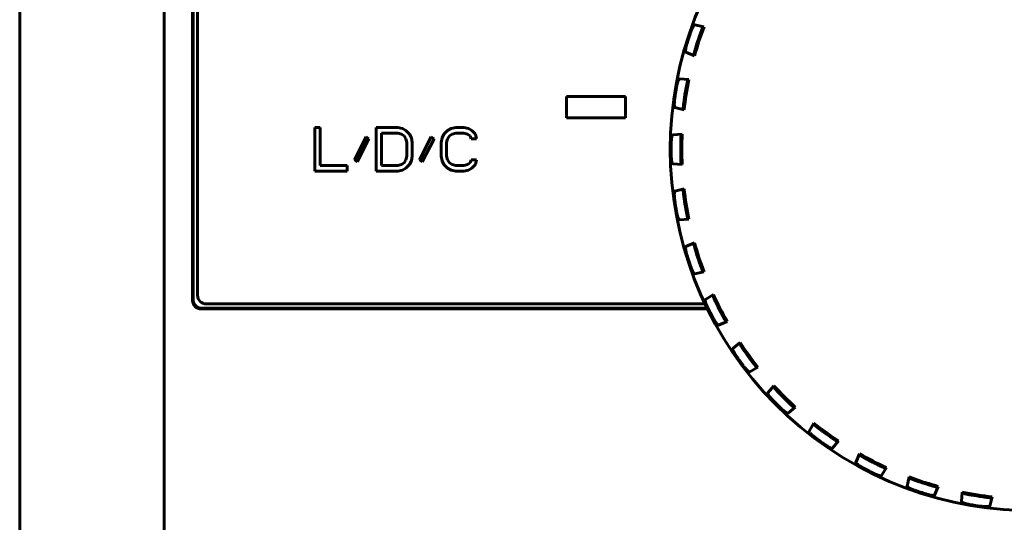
# Model space of a CAD drawing. Header units: millimetres. Extents: x 0 to 594, y 0 to 420.
# Tile 6 of 24: x 175 to 192, y 257 to 265. Entities that reach past the tile are written whole.
import ezdxf

# ---------------------------------------------------------------- set-up
doc = ezdxf.new("R2010")
doc.units = ezdxf.units.MM
doc.linetypes.add('K5LT_BASIC', pattern=[0])
doc.layers.add('Системный слой', color=7, linetype='Continuous')

msp = doc.modelspace()

# ---------------------------------------------------------------- linework, layer by layer
at = {"layer": 'Системный слой', "color": 150, "linetype": 'K5LT_BASIC', "lineweight": 60, "true_color": 0x0080ff}
for p, q in [((175.2313, 235.0248), (175.2313, 292.5248)), ((177.7313, 282.1749), (177.7313, 237.8248)), ((178.2204, 281.6858), (178.2204, 260.4639)), ((178.2313, 281.6749), (178.2313, 260.4748)), ((178.3063, 281.5998), (178.3063, 260.5498)), ((187.0641, 265.1929), (186.9057, 265.2299)), ((187.041, 265.1823), (187.0641, 265.1929)), ((186.7516, 264.7556), (186.9015, 264.6924)), ((186.9015, 264.6924), (186.8891, 264.7146)), ((186.8026, 264.2803), (186.6403, 264.292)), ((186.7814, 264.2662), (186.8026, 264.2803)), ((184.6859, 263.9892), (184.6859, 263.6169)), ((185.7067, 263.9892), (184.6859, 263.9892)), ((185.7067, 263.6169), (185.7067, 263.9892)), ((186.5623, 263.7995), (186.7203, 263.7605)), ((186.7203, 263.7605), (186.7045, 263.7805)), ((184.6859, 263.6169), (185.7067, 263.6169)), ((180.4266, 263.4498), (180.3329, 263.4498)), ((180.3329, 263.4498), (180.3329, 262.6998)), ((180.4266, 262.7956), (180.4266, 263.4498)), ((181.7704, 263.4498), (181.3954, 263.4498)), ((181.3954, 263.4498), (181.3954, 262.6998)), ((181.8485, 263.4339), (181.7704, 263.4498)), ((181.911, 263.402), (181.8485, 263.4339)), ((181.9735, 263.3381), (181.911, 263.402)), ((182.6298, 263.402), (182.5673, 263.3381)), ((182.6923, 263.4339), (182.6298, 263.402)), ((182.7704, 263.4498), (182.6923, 263.4339)), ((182.911, 263.4498), (182.7704, 263.4498)), ((182.9891, 263.4339), (182.911, 263.4498)), ((183.0516, 263.402), (182.9891, 263.4339)), ((183.1141, 263.3381), (183.0516, 263.402)), ((181.2235, 263.2903), (181.0204, 262.8913)), ((181.0673, 262.8594), (181.2704, 263.2584)), ((181.2704, 263.2584), (181.2235, 263.2903)), ((181.4891, 262.7956), (181.4891, 263.3541)), ((181.4891, 263.3541), (181.7704, 263.3541)), ((181.7704, 263.3541), (181.8329, 263.3381)), ((181.8329, 263.3381), (181.8798, 263.3062)), ((181.8798, 263.3062), (181.911, 263.2584)), ((181.911, 263.2584), (181.9266, 263.1945)), ((182.0048, 263.2743), (181.9735, 263.3381)), ((182.0204, 263.1945), (182.0048, 263.2743)), ((182.3485, 263.2903), (182.1454, 262.8913)), ((182.1923, 262.8594), (182.3954, 263.2584)), ((182.3954, 263.2584), (182.3485, 263.2903)), ((182.536, 263.2743), (182.5204, 263.1945)), ((182.5673, 263.3381), (182.536, 263.2743)), ((182.6141, 263.1945), (182.6298, 263.2584)), ((182.6298, 263.2584), (182.661, 263.3062)), ((182.661, 263.3062), (182.7079, 263.3381)), ((182.7079, 263.3381), (182.7704, 263.3541)), ((182.7704, 263.3541), (182.911, 263.3541)), ((182.911, 263.3541), (182.9735, 263.3381)), ((182.9735, 263.3381), (183.0204, 263.3062)), ((183.0204, 263.3062), (183.036, 263.2584)), ((183.036, 263.2584), (183.1298, 263.2584)), ((183.1298, 263.2584), (183.1141, 263.3381)), ((186.687, 263.338), (186.5249, 263.3242)), ((186.6683, 263.3207), (186.687, 263.338)), ((181.9266, 263.1945), (181.9266, 262.9552)), ((182.0204, 262.9552), (182.0204, 263.1945)), ((182.5204, 263.1945), (182.5204, 262.9552)), ((182.6141, 262.9552), (182.6141, 263.1945)), ((181.0204, 262.8913), (181.0673, 262.8594)), ((181.911, 262.8913), (181.8798, 262.8435)), ((181.9266, 262.9552), (181.911, 262.8913)), ((182.0048, 262.8754), (182.0204, 262.9552)), ((182.1454, 262.8913), (182.1923, 262.8594)), ((182.5204, 262.9552), (182.536, 262.8754)), ((182.6298, 262.8913), (182.6141, 262.9552)), ((182.661, 262.8435), (182.6298, 262.8913)), ((183.036, 262.8913), (183.0204, 262.8435)), ((183.1298, 262.8913), (183.036, 262.8913)), ((183.1141, 262.8115), (183.1298, 262.8913)), ((180.8954, 262.7956), (180.4266, 262.7956)), ((180.8954, 262.6998), (180.8954, 262.7956)), ((181.7704, 262.7956), (181.4891, 262.7956)), ((181.8329, 262.8115), (181.7704, 262.7956)), ((181.7704, 262.6998), (181.8485, 262.7158)), ((181.8798, 262.8435), (181.8329, 262.8115)), ((181.8485, 262.7158), (181.911, 262.7477)), ((181.911, 262.7477), (181.9735, 262.8115)), ((181.9735, 262.8115), (182.0048, 262.8754)), ((182.536, 262.8754), (182.5673, 262.8115)), ((182.5673, 262.8115), (182.6298, 262.7477)), ((182.6298, 262.7477), (182.6923, 262.7158)), ((182.7079, 262.8115), (182.661, 262.8435)), ((182.6923, 262.7158), (182.7704, 262.6998)), ((182.7704, 262.7956), (182.7079, 262.8115)), ((182.911, 262.7956), (182.7704, 262.7956)), ((182.9735, 262.8115), (182.911, 262.7956)), ((182.911, 262.6998), (182.9891, 262.7158)), ((183.0204, 262.8435), (182.9735, 262.8115)), ((182.9891, 262.7158), (183.0516, 262.7477)), ((183.0516, 262.7477), (183.1141, 262.8115)), ((186.687, 262.8117), (186.5249, 262.8255)), ((186.6683, 262.829), (186.687, 262.8117)), ((180.3329, 262.6998), (180.8954, 262.6998)), ((181.3954, 262.6998), (181.7704, 262.6998)), ((182.7704, 262.6998), (182.911, 262.6998)), ((186.5623, 262.3502), (186.7203, 262.3892)), ((186.7203, 262.3892), (186.7045, 262.3692)), ((186.8026, 261.8694), (186.6403, 261.8577)), ((186.7814, 261.8835), (186.8026, 261.8694)), ((186.7516, 261.3941), (186.9015, 261.4573)), ((186.9015, 261.4573), (186.8891, 261.4351)), ((187.0641, 260.9568), (186.9057, 260.9198)), ((187.041, 260.9674), (187.0641, 260.9568)), ((187.0882, 260.4794), (187.2263, 260.5652)), ((187.2263, 260.5652), (187.2175, 260.5414)), ((178.3813, 260.3248), (187.1188, 260.3248)), ((178.4563, 260.3998), (187.0827, 260.3998)), ((178.3704, 260.3139), (187.1242, 260.3139)), ((187.4653, 260.0963), (187.3146, 260.035)), ((187.4408, 260.1032), (187.4653, 260.0963)), ((187.5637, 259.6285), (187.6867, 259.735)), ((187.6867, 259.735), (187.6817, 259.71)), ((187.8568, 259.2251), (187.996, 259.3092)), ((187.996, 259.3092), (187.9708, 259.3122)), ((188.2713, 258.9869), (188.1664, 258.8626)), ((188.2703, 258.9615), (188.2713, 258.9869)), ((188.5191, 258.5099), (188.6434, 258.6148)), ((188.6434, 258.6148), (188.618, 258.6138)), ((188.9657, 258.3395), (188.8816, 258.2003)), ((188.9686, 258.3143), (188.9657, 258.3395)), ((189.285, 257.9072), (189.3914, 258.0302)), ((189.3914, 258.0302), (189.3665, 258.0252)), ((189.7528, 257.8088), (189.6915, 257.6581)), ((189.7597, 257.7843), (189.7528, 257.8088)), ((190.1359, 257.4317), (190.2217, 257.5699)), ((190.2217, 257.5699), (190.1978, 257.561)), ((190.6133, 257.4077), (190.5763, 257.2493)), ((190.6239, 257.3845), (190.6133, 257.4077)), ((191.1138, 257.245), (191.0506, 257.0952)), ((191.0916, 257.2326), (191.1138, 257.245)), ((191.5141, 256.9839), (191.5259, 257.1461)), ((191.5259, 257.1461), (191.54, 257.1249)), ((192.0457, 257.0638), (192.0067, 256.9058)), ((192.0257, 257.048), (192.0457, 257.0638))]:
    msp.add_line(p, q, dxfattribs=at)
for centre, radius, start, end in [((192.7313, 263.0748), 6.25, 342, 324), ((192.7313, 263.0748), 6.2349, 161.07132, 162.92868), ((192.7313, 263.0748), 6.05, 159.50735, 164.49265), ((192.7313, 263.0748), 6.0706, 161.08355, 162.91645), ((192.7313, 263.0748), 6.05, 168.50735, 173.49265), ((192.7313, 263.0748), 6.2349, 170.07132, 171.92868), ((192.7313, 263.0748), 6.0706, 170.08355, 171.91645), ((192.7313, 263.0748), 6.05, 177.50735, 182.49265), ((192.7313, 263.0748), 6.2349, 179.07132, 180.92868), ((192.7313, 263.0748), 6.0706, 179.08355, 180.91645), ((192.7313, 263.0748), 6.05, 186.50735, 191.49265), ((192.7313, 263.0748), 6.2349, 188.07132, 189.92868), ((192.7313, 263.0748), 6.0706, 188.08355, 189.91645), ((192.7313, 263.0748), 6.05, 195.50735, 200.49265), ((192.7313, 263.0748), 6.2349, 197.07132, 198.92868), ((192.7313, 263.0748), 6.0706, 197.08355, 198.91645), ((178.4563, 260.5498), 0.15, 180, 270), ((192.7313, 263.0748), 6.05, 204.50735, 209.49265), ((192.7313, 263.0748), 6.2349, 206.07132, 207.92868), ((192.7313, 263.0748), 6.0706, 206.08355, 207.91645), ((192.7313, 263.0748), 6.05, 213.50735, 218.49265), ((192.7313, 263.0748), 6.2349, 215.07132, 216.92868), ((192.7313, 263.0748), 6.0706, 215.08355, 216.91645), ((192.7313, 263.0748), 6.05, 222.50735, 227.49265), ((192.7313, 263.0748), 6.0706, 224.08355, 225.91645), ((192.7313, 263.0748), 6.2349, 224.07132, 225.92868), ((192.7313, 263.0748), 6.05, 231.50735, 236.49265), ((192.7313, 263.0748), 6.0706, 233.08355, 234.91645), ((192.7313, 263.0748), 6.2349, 233.07132, 234.92868), ((192.7313, 263.0748), 6.05, 240.50735, 245.49265), ((192.7313, 263.0748), 6.0706, 242.08355, 243.91645), ((192.7313, 263.0748), 6.2349, 242.07132, 243.92868), ((192.7313, 263.0748), 6.0706, 251.08355, 252.91645), ((192.7313, 263.0748), 6.05, 258.50735, 263.49265), ((192.7313, 263.0748), 6.0706, 260.08355, 261.91645), ((192.7313, 263.0748), 6.2349, 260.07132, 261.92868)]:
    msp.add_arc(centre, radius, start, end, dxfattribs=at)
for points, knots in [([(186.8336, 265.0974), (186.8353, 265.1024), (186.8387, 265.112), (186.8437, 265.1253), (186.8485, 265.1374), (186.8533, 265.149), (186.8589, 265.1618), (186.8653, 265.1756), (186.8722, 265.189), (186.8784, 265.2001), (186.8842, 265.2096), (186.8899, 265.2178), (186.8956, 265.2246), (186.9011, 265.2294), (186.9043, 265.23), (186.9057, 265.2299)], [0, 0, 0, 0, 0.0660644, 0.1248051, 0.1747243, 0.2285776, 0.2900234, 0.3724946, 0.458724, 0.5450531, 0.6229873, 0.7095793, 0.800714, 0.89926, 1, 1, 1, 1]), ([(187.041, 265.1823), (187.0406, 265.1816), (187.0395, 265.1798), (187.0357, 265.171), (187.0316, 265.1606), (187.0272, 265.1496), (187.023, 265.1387), (187.0189, 265.1278), (187.0146, 265.1162), (187.01, 265.1038), (187.0051, 265.0901), (187.0001, 265.0762), (186.9957, 265.0634), (186.9919, 265.0525), (186.9896, 265.0459), (186.9886, 265.0429)], [0, 0, 0, 0, 0.1295374, 0.2486709, 0.3549786, 0.4436459, 0.5201324, 0.58686, 0.6482893, 0.7164504, 0.7839758, 0.8502786, 0.9096245, 0.959218, 1, 1, 1, 1]), ([(186.7516, 264.7556), (186.7502, 264.7567), (186.7477, 264.7593), (186.7463, 264.7679), (186.7459, 264.7775), (186.7463, 264.7878), (186.7473, 264.7982), (186.7486, 264.8087), (186.7503, 264.8199), (186.7528, 264.8333), (186.756, 264.8488), (186.76, 264.8654), (186.7638, 264.8801), (186.7668, 264.8909), (186.7689, 264.8979), (186.7702, 264.9024), (186.7709, 264.9045), (186.7711, 264.9052)], [0, 0, 0, 0, 0.120678, 0.2250951, 0.3166901, 0.4026299, 0.4789792, 0.5422992, 0.6057285, 0.6741686, 0.7564483, 0.8345398, 0.9004606, 0.9429913, 0.972747, 0.9909529, 1, 1, 1, 1]), ([(186.9285, 264.8582), (186.9267, 264.8522), (186.9232, 264.8407), (186.9184, 264.8246), (186.914, 264.8097), (186.9097, 264.7948), (186.9053, 264.7792), (186.901, 264.7637), (186.8973, 264.75), (186.8942, 264.7381), (186.8917, 264.7278), (186.8898, 264.72), (186.889, 264.7157), (186.8891, 264.7149), (186.8891, 264.7146)], [0, 0, 0, 0, 0.0816917, 0.1543293, 0.2179129, 0.2864553, 0.3696519, 0.4591324, 0.5550502, 0.6451912, 0.7414154, 0.8501353, 0.9374933, 1, 1, 1, 1]), ([(186.5898, 264.1499), (186.5907, 264.1551), (186.5925, 264.1651), (186.5954, 264.179), (186.5982, 264.1918), (186.6012, 264.2039), (186.6047, 264.2175), (186.6089, 264.2321), (186.6136, 264.2464), (186.618, 264.2584), (186.6223, 264.2687), (186.6266, 264.2776), (186.6311, 264.2852), (186.6359, 264.2908), (186.6389, 264.2919), (186.6403, 264.292)], [0, 0, 0, 0, 0.0660644, 0.1248051, 0.1747243, 0.2285776, 0.2900234, 0.3724946, 0.4587241, 0.5450532, 0.6229874, 0.7095794, 0.8007141, 0.8992601, 1, 1, 1, 1]), ([(186.7814, 264.2662), (186.7811, 264.2654), (186.7803, 264.2635), (186.778, 264.2542), (186.7754, 264.2433), (186.7729, 264.2317), (186.7705, 264.2203), (186.7681, 264.2089), (186.7657, 264.1968), (186.7631, 264.1838), (186.7603, 264.1695), (186.7576, 264.155), (186.7552, 264.1417), (186.7532, 264.1303), (186.7519, 264.1234), (186.7514, 264.1203)], [0, 0, 0, 0, 0.1295374, 0.2486709, 0.3549786, 0.4436459, 0.5201324, 0.58686, 0.6482893, 0.7164504, 0.7839758, 0.8502786, 0.9096245, 0.959218, 1, 1, 1, 1]), ([(186.5623, 263.7995), (186.5607, 263.8004), (186.5578, 263.8027), (186.555, 263.8112), (186.5531, 263.8208), (186.552, 263.831), (186.5513, 263.8414), (186.551, 263.8517), (186.551, 263.8633), (186.5513, 263.8768), (186.5521, 263.8918), (186.5531, 263.9059), (186.5543, 263.9192), (186.5556, 263.9308), (186.5569, 263.9412), (186.5578, 263.9475), (186.5582, 263.9503)], [0, 0, 0, 0, 0.1236863, 0.23044, 0.3213992, 0.4074595, 0.4820879, 0.5441462, 0.6055046, 0.6811432, 0.7546573, 0.820214, 0.8714458, 0.9218503, 0.9653949, 1, 1, 1, 1]), ([(186.721, 263.9285), (186.7201, 263.9222), (186.7185, 263.9104), (186.7162, 263.8937), (186.7142, 263.8783), (186.7123, 263.8629), (186.7104, 263.8469), (186.7086, 263.8308), (186.7071, 263.8168), (186.7059, 263.8045), (186.705, 263.7939), (186.7044, 263.7859), (186.7043, 263.7816), (186.7044, 263.7808), (186.7045, 263.7805)], [0, 0, 0, 0, 0.0816917, 0.1543293, 0.2179129, 0.2864552, 0.3696519, 0.4591324, 0.5550502, 0.6451912, 0.7414154, 0.8501353, 0.9374933, 1, 1, 1, 1]), ([(186.4972, 263.1759), (186.4973, 263.1812), (186.4976, 263.1914), (186.4982, 263.2055), (186.499, 263.2186), (186.5, 263.231), (186.5014, 263.245), (186.5033, 263.2601), (186.5056, 263.2749), (186.5081, 263.2875), (186.5107, 263.2983), (186.5136, 263.3078), (186.5169, 263.3161), (186.5207, 263.3223), (186.5235, 263.3239), (186.5249, 263.3242)], [0, 0, 0, 0, 0.0660644, 0.1248051, 0.1747243, 0.2285775, 0.2900234, 0.3724946, 0.4587239, 0.545053, 0.6229873, 0.7095792, 0.800714, 0.89926, 1, 1, 1, 1]), ([(186.6683, 263.3207), (186.6681, 263.32), (186.6676, 263.3179), (186.6668, 263.3084), (186.666, 263.2972), (186.6653, 263.2854), (186.6647, 263.2737), (186.6641, 263.2621), (186.6636, 263.2497), (186.6631, 263.2365), (186.6626, 263.2219), (186.6622, 263.2072), (186.6619, 263.1937), (186.6616, 263.1821), (186.6615, 263.1751), (186.6615, 263.1719)], [0, 0, 0, 0, 0.1295374, 0.2486709, 0.3549786, 0.4436459, 0.5201324, 0.58686, 0.6482893, 0.7164504, 0.7839758, 0.8502786, 0.9096245, 0.959218, 1, 1, 1, 1]), ([(186.4972, 262.9738), (186.4974, 262.9668), (186.4977, 262.9537), (186.4987, 262.9361), (186.4998, 262.9214), (186.5011, 262.9073), (186.5028, 262.8929), (186.5049, 262.8791), (186.5071, 262.8673), (186.5094, 262.8564), (186.5121, 262.8464), (186.5154, 262.8369), (186.5189, 262.83), (186.5222, 262.8264), (186.524, 262.8256), (186.5249, 262.8255)], [0, 0, 0, 0, 0.0880093, 0.1593919, 0.2170166, 0.2794234, 0.3564404, 0.4332338, 0.5088578, 0.5804365, 0.6679088, 0.7589639, 0.8641494, 0.9421807, 1, 1, 1, 1]), ([(186.6683, 262.829), (186.668, 262.8291), (186.6678, 262.831), (186.6671, 262.8374), (186.6664, 262.8465), (186.6657, 262.8577), (186.665, 262.8701), (186.6643, 262.8829), (186.6637, 262.8965), (186.6632, 262.9113), (186.6626, 262.9271), (186.6622, 262.9426), (186.6619, 262.9564), (186.6616, 262.9679), (186.6615, 262.9747), (186.6615, 262.9777)], [0, 0, 0, 0, 0.1022127, 0.199476, 0.2942507, 0.3944287, 0.4835966, 0.5608079, 0.6308708, 0.7082726, 0.7830366, 0.8505503, 0.9121843, 0.9608618, 1, 1, 1, 1]), ([(186.721, 262.2212), (186.7199, 262.2301), (186.7174, 262.2468), (186.7146, 262.269), (186.7124, 262.2864), (186.7107, 262.3006), (186.7092, 262.3135), (186.7079, 262.3258), (186.7067, 262.3376), (186.7056, 262.3482), (186.7049, 262.3567), (186.7044, 262.3629), (186.7044, 262.3668), (186.7042, 262.3687), (186.7044, 262.3691), (186.7045, 262.3692)], [0, 0, 0, 0, 0.1172799, 0.2160146, 0.2916921, 0.3609783, 0.4285703, 0.5022612, 0.5859813, 0.673969, 0.7605432, 0.8349002, 0.9065657, 0.9592044, 1, 1, 1, 1]), ([(186.5623, 262.3502), (186.5604, 262.3498), (186.558, 262.3469), (186.555, 262.3387), (186.5532, 262.3292), (186.5521, 262.3197), (186.5514, 262.3103), (186.551, 262.3008), (186.551, 262.2905), (186.5511, 262.2793), (186.5516, 262.2671), (186.5523, 262.2541), (186.5534, 262.2409), (186.5546, 262.2276), (186.556, 262.216), (186.5571, 262.2066), (186.5579, 262.2015), (186.5582, 262.1994)], [0, 0, 0, 0, 0.1206852, 0.2301424, 0.31979, 0.3994137, 0.465696, 0.5272186, 0.5873205, 0.6474643, 0.708585, 0.7698136, 0.8298997, 0.8829896, 0.9369051, 0.974269, 1, 1, 1, 1]), ([(186.7814, 261.8835), (186.781, 261.8836), (186.7806, 261.8855), (186.7789, 261.8917), (186.7768, 261.9006), (186.7743, 261.9115), (186.7717, 261.9236), (186.769, 261.9362), (186.7663, 261.9496), (186.7634, 261.9641), (186.7605, 261.9796), (186.7576, 261.9949), (186.7551, 262.0084), (186.7531, 262.0197), (186.7519, 262.0264), (186.7514, 262.0294)], [0, 0, 0, 0, 0.1022569, 0.1995368, 0.2942999, 0.3944779, 0.4836589, 0.5608866, 0.6309326, 0.7083509, 0.7831158, 0.8506427, 0.9122803, 0.9609358, 1, 1, 1, 1]), ([(186.5898, 261.9998), (186.5911, 261.993), (186.5933, 261.9801), (186.5971, 261.9628), (186.6005, 261.9484), (186.604, 261.9348), (186.608, 261.9208), (186.6122, 261.9075), (186.6162, 261.8962), (186.6202, 261.8858), (186.6244, 261.8763), (186.6292, 261.8674), (186.6337, 261.8612), (186.6375, 261.8581), (186.6395, 261.8576), (186.6403, 261.8577)], [0, 0, 0, 0, 0.0880093, 0.1593919, 0.2170167, 0.2794235, 0.3564409, 0.4332349, 0.5088595, 0.5804381, 0.6679104, 0.7589653, 0.8641506, 0.9421814, 1, 1, 1, 1]), ([(186.7516, 261.3941), (186.7498, 261.3934), (186.7479, 261.3901), (186.7462, 261.3815), (186.7459, 261.3717), (186.7463, 261.3616), (186.7473, 261.3516), (186.7485, 261.3414), (186.7502, 261.3304), (186.7524, 261.3182), (186.755, 261.3055), (186.7579, 261.2926), (186.761, 261.2802), (186.7642, 261.268), (186.7675, 261.2563), (186.7699, 261.2485), (186.7711, 261.2445)], [0, 0, 0, 0, 0.120585, 0.2289914, 0.3215943, 0.4054623, 0.4766387, 0.5387482, 0.6033527, 0.6687219, 0.7348557, 0.7939255, 0.8500366, 0.8985054, 0.9490113, 1, 1, 1, 1]), ([(186.9285, 261.2915), (186.926, 261.3001), (186.921, 261.3162), (186.9147, 261.3377), (186.9098, 261.3545), (186.9059, 261.3682), (186.9024, 261.3808), (186.8992, 261.3928), (186.8962, 261.4042), (186.8935, 261.4145), (186.8915, 261.4228), (186.89, 261.4289), (186.8893, 261.4327), (186.8889, 261.4345), (186.889, 261.435), (186.8891, 261.4351)], [0, 0, 0, 0, 0.1172799, 0.2160146, 0.2916921, 0.3609782, 0.4285703, 0.5022612, 0.5859812, 0.6739687, 0.7605428, 0.8348994, 0.9065645, 0.9592035, 1, 1, 1, 1]), ([(186.8336, 261.0523), (186.8359, 261.0457), (186.8402, 261.0334), (186.8466, 261.0169), (186.8522, 261.0032), (186.8578, 260.9903), (186.8639, 260.9771), (186.8701, 260.9646), (186.8758, 260.9541), (186.8815, 260.9444), (186.8871, 260.9357), (186.8932, 260.9277), (186.8986, 260.9222), (186.9029, 260.9198), (186.9049, 260.9196), (186.9057, 260.9198)], [0, 0, 0, 0, 0.0880093, 0.1593919, 0.2170167, 0.2794235, 0.3564409, 0.4332349, 0.5088595, 0.5804381, 0.6679104, 0.7589653, 0.8641506, 0.9421814, 1, 1, 1, 1]), ([(187.041, 260.9674), (187.0406, 260.9675), (187.0399, 260.9693), (187.0372, 260.9751), (187.0338, 260.9835), (187.0296, 260.9939), (187.0251, 261.0055), (187.0206, 261.0175), (187.0158, 261.0303), (187.0107, 261.0442), (187.0053, 261.059), (187.0001, 261.0737), (186.9955, 261.0866), (186.9917, 261.0975), (186.9895, 261.1039), (186.9886, 261.1068)], [0, 0, 0, 0, 0.1022569, 0.1995368, 0.2942999, 0.3944779, 0.4836589, 0.5608866, 0.6309326, 0.7083509, 0.7831158, 0.8506427, 0.9122803, 0.9609358, 1, 1, 1, 1]), ([(187.279, 260.4057), (187.2751, 260.4138), (187.2676, 260.4289), (187.2581, 260.4491), (187.2506, 260.465), (187.2446, 260.478), (187.2392, 260.4898), (187.2341, 260.5011), (187.2294, 260.5119), (187.2251, 260.5217), (187.2218, 260.5296), (187.2194, 260.5354), (187.2182, 260.539), (187.2174, 260.5408), (187.2174, 260.5413), (187.2175, 260.5414)], [0, 0, 0, 0, 0.1172801, 0.2160147, 0.2916919, 0.360978, 0.4285701, 0.5022609, 0.5859808, 0.673968, 0.7605414, 0.834897, 0.9065608, 0.9592007, 1, 1, 1, 1]), ([(187.0882, 260.4794), (187.0865, 260.4784), (187.0851, 260.4748), (187.0848, 260.4661), (187.086, 260.4566), (187.0879, 260.4472), (187.0902, 260.438), (187.0927, 260.4288), (187.0958, 260.4191), (187.0994, 260.4084), (187.1036, 260.3969), (187.1084, 260.3848), (187.1134, 260.3726), (187.1188, 260.3604), (187.1236, 260.3497), (187.1276, 260.3412), (187.1299, 260.3366), (187.1308, 260.3347)], [0, 0, 0, 0, 0.1206852, 0.2301423, 0.3197904, 0.3994148, 0.4656979, 0.5272205, 0.5873228, 0.6474676, 0.7085893, 0.7698182, 0.8299042, 0.8829939, 0.9369095, 0.974272, 1, 1, 1, 1]), ([(187.2226, 260.1546), (187.2259, 260.1485), (187.2321, 260.1369), (187.241, 260.1217), (187.2486, 260.109), (187.2562, 260.0971), (187.2643, 260.0851), (187.2724, 260.0737), (187.2797, 260.0642), (187.2867, 260.0555), (187.2937, 260.0478), (187.301, 260.0409), (187.3071, 260.0363), (187.3118, 260.0346), (187.3138, 260.0347), (187.3146, 260.035)], [0, 0, 0, 0, 0.0880093, 0.1593919, 0.2170167, 0.2794235, 0.3564409, 0.4332349, 0.5088595, 0.5804381, 0.6679104, 0.7589653, 0.8641506, 0.9421814, 1, 1, 1, 1]), ([(187.4408, 260.1032), (187.4404, 260.1032), (187.4394, 260.1049), (187.4358, 260.1102), (187.4311, 260.118), (187.4254, 260.1276), (187.4191, 260.1383), (187.4127, 260.1494), (187.406, 260.1614), (187.3988, 260.1743), (187.3912, 260.1881), (187.3837, 260.2017), (187.3772, 260.2138), (187.3717, 260.224), (187.3686, 260.23), (187.3671, 260.2327)], [0, 0, 0, 0, 0.1022569, 0.1995368, 0.2942999, 0.3944779, 0.4836589, 0.5608866, 0.6309326, 0.7083509, 0.7831158, 0.8506427, 0.9122803, 0.9609358, 1, 1, 1, 1]), ([(187.7636, 259.5856), (187.7586, 259.593), (187.7488, 259.6068), (187.7362, 259.6253), (187.7264, 259.6398), (187.7184, 259.6516), (187.7112, 259.6625), (187.7044, 259.6729), (187.698, 259.6828), (187.6923, 259.6918), (187.6878, 259.699), (187.6845, 259.7044), (187.6827, 259.7078), (187.6817, 259.7094), (187.6816, 259.7099), (187.6817, 259.71)], [0, 0, 0, 0, 0.11728, 0.2160146, 0.2916921, 0.3609782, 0.4285702, 0.5022611, 0.5859811, 0.6739686, 0.7605426, 0.8348991, 0.906564, 0.9592031, 1, 1, 1, 1]), ([(187.5637, 259.6285), (187.5622, 259.6273), (187.5613, 259.6236), (187.5624, 259.6149), (187.5651, 259.6057), (187.5684, 259.5967), (187.5721, 259.588), (187.5761, 259.5793), (187.5807, 259.5702), (187.5859, 259.5602), (187.5918, 259.5496), (187.5984, 259.5383), (187.6053, 259.5271), (187.6125, 259.5158), (187.6189, 259.506), (187.6243, 259.4982), (187.6272, 259.494), (187.6284, 259.4923)], [0, 0, 0, 0, 0.1206852, 0.2301423, 0.3197901, 0.3994141, 0.4656967, 0.5272192, 0.5873213, 0.6474654, 0.7085865, 0.7698152, 0.8299013, 0.8829911, 0.9369066, 0.97427, 1, 1, 1, 1]), ([(187.8568, 259.2251), (187.855, 259.2245), (187.8513, 259.2242), (187.8433, 259.2282), (187.8352, 259.2337), (187.8272, 259.2401), (187.8194, 259.2469), (187.8119, 259.254), (187.8037, 259.2622), (187.7943, 259.272), (187.7843, 259.2831), (187.775, 259.2938), (187.7665, 259.3041), (187.7592, 259.3132), (187.7528, 259.3214), (187.7489, 259.3265), (187.7472, 259.3288)], [0, 0, 0, 0, 0.1236863, 0.23044, 0.3213992, 0.4074595, 0.4820879, 0.5441462, 0.6055046, 0.6811432, 0.7546573, 0.820214, 0.8714458, 0.9218503, 0.9653949, 1, 1, 1, 1]), ([(187.8778, 259.4285), (187.8816, 259.4235), (187.8888, 259.4139), (187.899, 259.4006), (187.9085, 259.3883), (187.918, 259.376), (187.928, 259.3633), (187.9381, 259.3507), (187.947, 259.3397), (187.9548, 259.3302), (187.9616, 259.322), (187.9669, 259.316), (187.9698, 259.3128), (187.9705, 259.3124), (187.9708, 259.3122)], [0, 0, 0, 0, 0.0816917, 0.1543293, 0.2179129, 0.2864552, 0.3696519, 0.4591324, 0.5550502, 0.6451912, 0.7414154, 0.8501353, 0.9374933, 1, 1, 1, 1]), ([(188.2703, 258.9615), (188.2706, 258.9608), (188.2718, 258.959), (188.2779, 258.9517), (188.2852, 258.9432), (188.2931, 258.9344), (188.3009, 258.9257), (188.3088, 258.9171), (188.3171, 258.908), (188.3261, 258.8982), (188.3361, 258.8876), (188.3462, 258.8769), (188.3556, 258.8671), (188.3636, 258.8588), (188.3684, 258.8537), (188.3706, 258.8515)], [0, 0, 0, 0, 0.1295374, 0.2486709, 0.3549786, 0.4436459, 0.5201324, 0.58686, 0.6482893, 0.7164504, 0.7839758, 0.8502786, 0.9096245, 0.959218, 1, 1, 1, 1]), ([(188.2517, 258.7381), (188.248, 258.7419), (188.241, 258.7493), (188.2314, 258.7598), (188.2228, 258.7696), (188.2147, 258.7791), (188.2058, 258.7899), (188.1965, 258.8019), (188.1876, 258.8141), (188.1805, 258.8247), (188.1747, 258.8342), (188.17, 258.8429), (188.1665, 258.8511), (188.1648, 258.8582), (188.1656, 258.8613), (188.1664, 258.8626)], [0, 0, 0, 0, 0.0660644, 0.1248051, 0.1747243, 0.2285776, 0.2900234, 0.3724946, 0.458724, 0.545053, 0.6229873, 0.7095793, 0.800714, 0.89926, 1, 1, 1, 1]), ([(188.5079, 258.7141), (188.5125, 258.7098), (188.5211, 258.7014), (188.5333, 258.6899), (188.5446, 258.6792), (188.5559, 258.6686), (188.5678, 258.6576), (188.5797, 258.6467), (188.5902, 258.6372), (188.5994, 258.6291), (188.6074, 258.6221), (188.6135, 258.6169), (188.617, 258.6143), (188.6177, 258.6139), (188.618, 258.6138)], [0, 0, 0, 0, 0.0816917, 0.1543293, 0.2179129, 0.2864552, 0.3696519, 0.4591324, 0.5550502, 0.6451912, 0.7414154, 0.8501353, 0.9374933, 1, 1, 1, 1]), ([(188.5191, 258.5099), (188.5173, 258.5091), (188.5138, 258.5082), (188.5052, 258.5109), (188.4964, 258.515), (188.4875, 258.5201), (188.4787, 258.5257), (188.4701, 258.5315), (188.4608, 258.5383), (188.45, 258.5465), (188.4383, 258.5559), (188.4275, 258.5651), (188.4175, 258.5738), (188.4088, 258.5817), (188.4012, 258.5888), (188.3966, 258.5932), (188.3946, 258.5952)], [0, 0, 0, 0, 0.1236863, 0.23044, 0.3213992, 0.4074595, 0.4820879, 0.5441462, 0.6055046, 0.6811432, 0.7546573, 0.820214, 0.8714458, 0.9218503, 0.9653949, 1, 1, 1, 1]), ([(188.9686, 258.3143), (188.9691, 258.3136), (188.9705, 258.312), (188.9777, 258.3058), (188.9863, 258.2986), (188.9955, 258.2911), (189.0046, 258.2837), (189.0136, 258.2764), (189.0233, 258.2688), (189.0337, 258.2605), (189.0452, 258.2516), (189.0569, 258.2426), (189.0677, 258.2344), (189.0769, 258.2274), (189.0825, 258.2232), (189.085, 258.2213)], [0, 0, 0, 0, 0.1295374, 0.2486709, 0.3549786, 0.4436459, 0.5201324, 0.58686, 0.6482893, 0.7164504, 0.7839758, 0.8502786, 0.9096245, 0.959218, 1, 1, 1, 1]), ([(188.9853, 258.0907), (188.981, 258.0939), (188.9729, 258.1001), (188.9619, 258.109), (188.9518, 258.1173), (188.9423, 258.1254), (188.9318, 258.1347), (188.9207, 258.1451), (188.9101, 258.1558), (188.9014, 258.1651), (188.8942, 258.1736), (188.8882, 258.1815), (188.8834, 258.189), (188.8806, 258.1958), (188.881, 258.1989), (188.8816, 258.2003)], [0, 0, 0, 0, 0.0660644, 0.1248051, 0.1747243, 0.2285775, 0.2900234, 0.3724946, 0.458724, 0.545053, 0.6229873, 0.7095793, 0.800714, 0.89926, 1, 1, 1, 1]), ([(189.285, 257.9072), (189.2835, 257.9061), (189.2803, 257.9047), (189.2716, 257.9059), (189.2624, 257.9085), (189.2527, 257.9121), (189.2431, 257.9162), (189.2335, 257.9207), (189.2234, 257.9258), (189.2114, 257.9323), (189.1977, 257.9402), (189.1831, 257.9491), (189.1703, 257.9573), (189.161, 257.9635), (189.155, 257.9676), (189.1512, 257.9702), (189.1494, 257.9715), (189.1488, 257.9719)], [0, 0, 0, 0, 0.120678, 0.2250951, 0.3166901, 0.4026299, 0.4789792, 0.5422992, 0.6057285, 0.6741686, 0.7564483, 0.8345397, 0.9004606, 0.9429913, 0.972747, 0.9909529, 1, 1, 1, 1]), ([(189.2421, 258.1072), (189.2473, 258.1035), (189.2571, 258.0967), (189.2709, 258.0871), (189.2837, 258.0784), (189.2966, 258.0697), (189.31, 258.0607), (189.3235, 258.0517), (189.3353, 258.044), (189.3457, 258.0374), (189.3548, 258.0318), (189.3616, 258.0276), (189.3654, 258.0255), (189.3661, 258.0253), (189.3665, 258.0252)], [0, 0, 0, 0, 0.0816917, 0.1543293, 0.2179129, 0.2864552, 0.3696519, 0.4591324, 0.5550502, 0.6451912, 0.7414154, 0.8501353, 0.9374933, 1, 1, 1, 1]), ([(189.7597, 257.7843), (189.7603, 257.7837), (189.7619, 257.7824), (189.77, 257.7773), (189.7796, 257.7715), (189.7898, 257.7655), (189.7999, 257.7597), (189.8101, 257.7539), (189.8208, 257.7479), (189.8324, 257.7414), (189.8451, 257.7344), (189.8581, 257.7273), (189.87, 257.7209), (189.8802, 257.7154), (189.8863, 257.7121), (189.8892, 257.7106)], [0, 0, 0, 0, 0.1295374, 0.2486709, 0.3549786, 0.4436459, 0.5201324, 0.58686, 0.6482893, 0.7164504, 0.7839758, 0.8502786, 0.9096245, 0.959218, 1, 1, 1, 1]), ([(189.8111, 257.5661), (189.8064, 257.5686), (189.7974, 257.5734), (189.7851, 257.5804), (189.7738, 257.5871), (189.7632, 257.5936), (189.7514, 257.6012), (189.7388, 257.6097), (189.7266, 257.6185), (189.7166, 257.6264), (189.7081, 257.6337), (189.701, 257.6405), (189.6951, 257.6473), (189.6913, 257.6535), (189.6911, 257.6566), (189.6915, 257.6581)], [0, 0, 0, 0, 0.0660644, 0.1248051, 0.1747243, 0.2285775, 0.2900234, 0.3724945, 0.4587239, 0.545053, 0.6229872, 0.7095792, 0.8007139, 0.89926, 1, 1, 1, 1]), ([(190.0622, 257.6225), (190.0678, 257.6197), (190.0786, 257.6145), (190.0938, 257.6072), (190.1078, 257.6005), (190.1218, 257.594), (190.1365, 257.5872), (190.1512, 257.5805), (190.1641, 257.5747), (190.1754, 257.5698), (190.1852, 257.5656), (190.1926, 257.5626), (190.1967, 257.5612), (190.1975, 257.5611), (190.1978, 257.561)], [0, 0, 0, 0, 0.0816917, 0.1543293, 0.2179129, 0.2864552, 0.3696519, 0.4591324, 0.5550502, 0.6451912, 0.7414154, 0.8501353, 0.9374933, 1, 1, 1, 1]), ([(190.1359, 257.4317), (190.1345, 257.4304), (190.1314, 257.4284), (190.1224, 257.4283), (190.1127, 257.4296), (190.1027, 257.4316), (190.0926, 257.4342), (190.0827, 257.4371), (190.0716, 257.4406), (190.0589, 257.4451), (190.0449, 257.4504), (190.0317, 257.4558), (190.0195, 257.4611), (190.0088, 257.4659), (189.9994, 257.4703), (189.9937, 257.4731), (189.9911, 257.4743)], [0, 0, 0, 0, 0.1236863, 0.23044, 0.3213992, 0.4074595, 0.4820879, 0.5441462, 0.6055046, 0.6811432, 0.7546573, 0.820214, 0.8714458, 0.9218503, 0.9653949, 1, 1, 1, 1]), ([(190.6133, 257.4077), (190.6961, 257.3787), (190.7789, 257.3498), (190.8618, 257.3209), (190.9458, 257.2956), (191.0298, 257.2703), (191.1138, 257.245)], [0, 0, 0, 0, 0.5, 0.5, 0.5, 1, 1, 1, 1]), ([(190.6239, 257.3845), (190.6246, 257.3841), (190.6264, 257.383), (190.6352, 257.3793), (190.6455, 257.3751), (190.6566, 257.3707), (190.6675, 257.3666), (190.6784, 257.3624), (190.69, 257.3581), (190.7024, 257.3536), (190.7161, 257.3486), (190.73, 257.3437), (190.7428, 257.3392), (190.7537, 257.3354), (190.7603, 257.3331), (190.7633, 257.3321)], [0, 0, 0, 0, 0.1295374, 0.2486709, 0.3549786, 0.4436459, 0.5201324, 0.58686, 0.6482893, 0.7164504, 0.7839758, 0.8502786, 0.9096245, 0.959218, 1, 1, 1, 1]), ([(191.0916, 257.2326), (191.0913, 257.2323), (191.0895, 257.2328), (191.0832, 257.234), (191.0743, 257.2362), (191.0635, 257.2389), (191.0514, 257.2421), (191.0391, 257.2455), (191.0259, 257.2491), (191.0117, 257.2531), (190.9965, 257.2575), (190.9816, 257.2619), (190.9684, 257.2658), (190.9574, 257.2692), (190.9509, 257.2712), (190.948, 257.2721)], [0, 0, 0, 0, 0.1022127, 0.199476, 0.2942507, 0.3944287, 0.4835966, 0.5608079, 0.6308708, 0.7082726, 0.7830366, 0.8505503, 0.9121843, 0.9608618, 1, 1, 1, 1]), ([(190.7088, 257.1771), (190.7038, 257.1788), (190.6942, 257.1822), (190.6809, 257.1872), (190.6687, 257.192), (190.6572, 257.1968), (190.6444, 257.2024), (190.6306, 257.2089), (190.6172, 257.2157), (190.606, 257.2219), (190.5965, 257.2277), (190.5884, 257.2334), (190.5816, 257.2391), (190.5768, 257.2446), (190.5762, 257.2478), (190.5763, 257.2493)], [0, 0, 0, 0, 0.0660644, 0.1248051, 0.1747243, 0.2285776, 0.2900234, 0.3724946, 0.458724, 0.545053, 0.6229873, 0.7095793, 0.800714, 0.89926, 1, 1, 1, 1]), ([(190.7088, 257.1771), (190.7407, 257.1664), (190.7727, 257.1557), (190.8046, 257.1451), (190.8367, 257.1349), (190.8689, 257.1248), (190.901, 257.1146)], [0, 0, 0, 0, 0.5, 0.5, 0.5, 1, 1, 1, 1]), ([(190.901, 257.1146), (190.9077, 257.1127), (190.9202, 257.1089), (190.9373, 257.1044), (190.9516, 257.1009), (190.9654, 257.0978), (190.9796, 257.095), (190.9934, 257.0927), (191.0053, 257.0911), (191.0164, 257.09), (191.0268, 257.0894), (191.0368, 257.0896), (191.0444, 257.0908), (191.0489, 257.0928), (191.0503, 257.0943), (191.0506, 257.0952)], [0, 0, 0, 0, 0.0880093, 0.1593919, 0.2170166, 0.2794234, 0.3564404, 0.4332338, 0.5088578, 0.5804365, 0.6679088, 0.7589639, 0.8641494, 0.9421807, 1, 1, 1, 1]), ([(191.6859, 257.0949), (191.6771, 257.0966), (191.6604, 257.0994), (191.6385, 257.1035), (191.6212, 257.1068), (191.6072, 257.1096), (191.5945, 257.1122), (191.5823, 257.1147), (191.5708, 257.1172), (191.5604, 257.1195), (191.5521, 257.1215), (191.546, 257.1229), (191.5423, 257.1241), (191.5404, 257.1245), (191.54, 257.1248), (191.54, 257.1249)], [0, 0, 0, 0, 0.1172799, 0.2160146, 0.2916921, 0.3609783, 0.4285703, 0.5022612, 0.5859813, 0.673969, 0.7605432, 0.8349002, 0.9065657, 0.9592044, 1, 1, 1, 1]), ([(191.5141, 256.9839), (191.514, 256.9819), (191.516, 256.9787), (191.5229, 256.9733), (191.5313, 256.9687), (191.54, 256.9647), (191.5488, 256.9612), (191.5577, 256.9578), (191.5674, 256.9546), (191.5782, 256.9513), (191.5899, 256.9479), (191.6025, 256.9446), (191.6153, 256.9415), (191.6284, 256.9387), (191.6398, 256.9363), (191.6491, 256.9345), (191.6542, 256.9337), (191.6563, 256.9333)], [0, 0, 0, 0, 0.1206852, 0.2301424, 0.31979, 0.3994137, 0.465696, 0.5272186, 0.5873205, 0.6474643, 0.708585, 0.7698136, 0.8298997, 0.8829896, 0.9369051, 0.974269, 1, 1, 1, 1]), ([(192.0257, 257.048), (192.0255, 257.0477), (192.0236, 257.0479), (192.0171, 257.0481), (192.0081, 257.0489), (191.9969, 257.0499), (191.9846, 257.0511), (191.9718, 257.0525), (191.9582, 257.0541), (191.9435, 257.0558), (191.9279, 257.0578), (191.9125, 257.0598), (191.8988, 257.0616), (191.8874, 257.0631), (191.8807, 257.0641), (191.8777, 257.0645)], [0, 0, 0, 0, 0.1022569, 0.1995368, 0.2942999, 0.3944779, 0.4836589, 0.5608866, 0.6309326, 0.7083509, 0.7831158, 0.8506427, 0.9122803, 0.9609358, 1, 1, 1, 1]), ([(191.8559, 256.9017), (191.8628, 256.9008), (191.8758, 256.899), (191.8934, 256.8972), (191.9081, 256.896), (191.9222, 256.8951), (191.9366, 256.8946), (191.9506, 256.8945), (191.9626, 256.8947), (191.9738, 256.8954), (191.9841, 256.8965), (191.994, 256.8983), (192.0013, 256.9006), (192.0054, 256.9033), (192.0065, 256.905), (192.0067, 256.9058)], [0, 0, 0, 0, 0.0880093, 0.1593919, 0.2170167, 0.2794235, 0.3564409, 0.4332349, 0.5088595, 0.5804381, 0.6679104, 0.7589653, 0.8641506, 0.9421814, 1, 1, 1, 1])]:
    msp.add_open_spline(points, degree=3, knots=knots, dxfattribs=at)
for points in [[(178.3704, 260.3139), (178.2825, 260.3139), (178.2204, 260.3761), (178.2204, 260.4639)], [(178.2313, 260.4748), (178.2313, 260.387), (178.2934, 260.3248), (178.3813, 260.3248)]]:
    msp.add_rational_spline(points, [1, 0.804809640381, 0.804809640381, 1], degree=3, dxfattribs=at)

doc.saveas('drawing.dxf')
